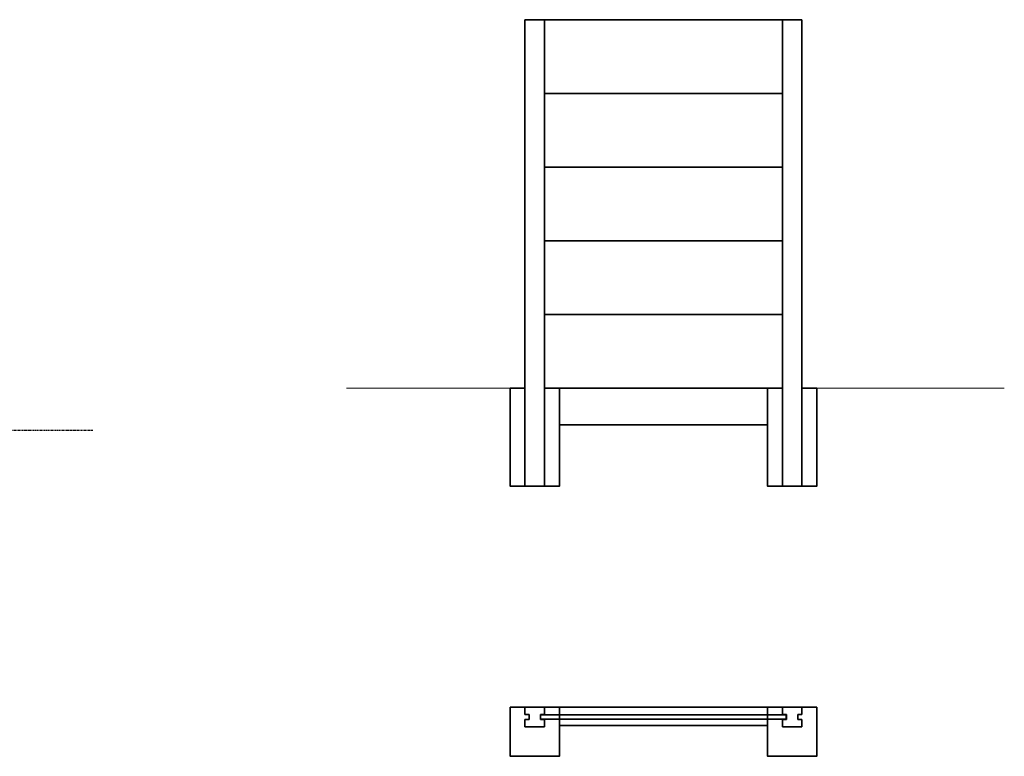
# Model space of a CAD drawing. Header units: millimetres. Extents: x 87190 to 157510, y -45248 to -22739.
# Tile 19 of 20: x 115780 to 123796, y -28739 to -22739. Entities that reach past the tile are written whole.
import ezdxf

# ---------------------------------------------------------------- set-up
doc = ezdxf.new("R2010")
doc.units = ezdxf.units.MM
doc.header["$LTSCALE"] = 5
for name, pattern in [('HIDDEN', [0.375, 0.25, -0.125]), ('PHANTOM2', [1.25, 0.625, -0.125, 0.125, -0.125, 0.125, -0.125]), ('XKITLINE03', [6, 3, -1, 1, -1])]:
    doc.linetypes.add(name, pattern=pattern)
doc.layers.add('C-EX', color=8, linetype='PHANTOM2', lineweight=5)
doc.layers.add('C-PRI', color=134, linetype='Continuous', lineweight=35)

msp = doc.modelspace()

# ---------------------------------------------------------------- linework, layer by layer
at = {"color": 251, "linetype": 'XKITLINE03'}
msp.add_line((108085.5, -26081.6), (116374.3, -26081.6), dxfattribs=at)
at = {"layer": 'C-EX', "linetype": 'HIDDEN'}
for p, q in [((118439.8, -25739.3), (119773.5, -25739.3)), ((122268.5, -25739.3), (123795.6, -25739.3))]:
    msp.add_line(p, q, dxfattribs=at)
at = {"layer": 'C-PRI'}
for p, q in [((119893.5, -22739.3), (119893.5, -26539.3)), ((120053.5, -22739.3), (119893.5, -22739.3)), ((120053.3, -22739.3), (121988.5, -22739.3)), ((120053.5, -22739.3), (120053.5, -26539.3)), ((121988.5, -22739.3), (121988.5, -26539.3)), ((121988.5, -22739.3), (122148.5, -22739.3)), ((122148.5, -22739.3), (122148.5, -26539.3)), ((120053.3, -23339.3), (121988.5, -23339.3)), ((120053.3, -23939.3), (121988.5, -23939.3)), ((120053.3, -24539.3), (121988.5, -24539.3)), ((120053.3, -25139.3), (121988.5, -25139.3)), ((119773.5, -25739.3), (119893.5, -25739.3)), ((120053.3, -25739.3), (121988.5, -25739.3)), ((122268.5, -25739.3), (122148.5, -25739.3)), ((120053.3, -26039.3), (120053.5, -26039.3)), ((120173.5, -26039.3), (121868.5, -26039.3)), ((120053.5, -26539.3), (119893.5, -26539.3)), ((121988.5, -26539.3), (122148.5, -26539.3)), ((120053.5, -28338.8), (119893.5, -28338.8)), ((119893.5, -28338.8), (119893.5, -28398.8)), ((120053.5, -28398.8), (120053.5, -28338.8)), ((120173.5, -28338.8), (121868.5, -28338.8)), ((121988.5, -28338.8), (122148.5, -28338.8)), ((121988.5, -28398.8), (121988.5, -28338.8)), ((122148.5, -28338.8), (122148.5, -28398.8)), ((119928.5, -28398.8), (119893.5, -28398.8)), ((119893.5, -28438.8), (119893.5, -28498.8)), ((119928.5, -28438.8), (119893.5, -28438.8)), ((119928.5, -28398.8), (119928.5, -28438.8)), ((120018.5, -28438.8), (120018.5, -28398.8)), ((120053.5, -28398.8), (120018.5, -28398.8)), ((120053.5, -28438.8), (120018.5, -28438.8)), ((120053.5, -28498.8), (120053.5, -28438.8)), ((121988.5, -28398.8), (122023.5, -28398.8)), ((121988.5, -28498.8), (121988.5, -28438.8)), ((121988.5, -28438.8), (122023.5, -28438.8)), ((122023.5, -28438.8), (122023.5, -28398.8)), ((122113.5, -28398.8), (122113.5, -28438.8)), ((122113.5, -28398.8), (122148.5, -28398.8)), ((122113.5, -28438.8), (122148.5, -28438.8)), ((122148.5, -28438.8), (122148.5, -28498.8)), ((119893.5, -28498.8), (120053.5, -28498.8)), ((120173.5, -28488.8), (121868.5, -28488.8)), ((122148.5, -28498.8), (121988.5, -28498.8))]:
    msp.add_line(p, q, dxfattribs=at)
for points in [[(119773.5, -25739.3), (119773.5, -26539.3), (120173.5, -26539.3), (120173.5, -25739.3)], [(121868.5, -25739.3), (121868.5, -26539.3), (122268.5, -26539.3), (122268.5, -25739.3)], [(119773.5, -28338.8), (120173.5, -28338.8), (120173.5, -28738.8), (119773.5, -28738.8), (119773.5, -28338.8)], [(121868.5, -28338.8), (122268.5, -28338.8), (122268.5, -28738.8), (121868.5, -28738.8), (121868.5, -28338.8)]]:
    msp.add_lwpolyline(points, dxfattribs=at)
msp.add_lwpolyline([(120021, -28401.3), (122021, -28401.3), (122021, -28436.3), (120021, -28436.3)], close=True, dxfattribs=at)

doc.saveas('drawing.dxf')
